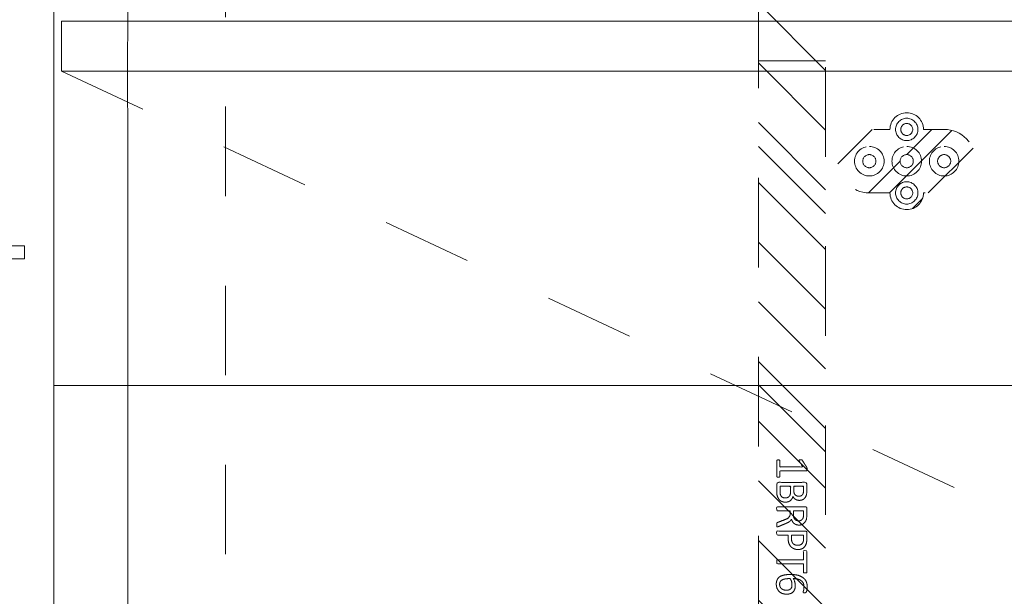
# Model space of a CAD drawing. Header units: inches. Extents: x -465 to -303, y -234 to 7.
# Tile 19 of 81: x -412 to -397, y -11 to -2. Entities that reach past the tile are written whole.
import ezdxf

# ---------------------------------------------------------------- set-up
doc = ezdxf.new("R2010")
doc.units = ezdxf.units.IN
doc.header["$LTSCALE"] = 32
doc.header["$MEASUREMENT"] = 0
doc.linetypes.add('Dash Style-1', pattern=[0.083328, 0.041656, -0.041672])
for name, color, linetype, lineweight in [('DashLine', 7, 'Dash Style-1', 13), ('DashLineFill', 7, 'Dash Style-1', 13), ('Drawing', 7, 'Continuous', 18), ('Metal-DeskStructure', 7, 'Continuous', 13), ('None', 7, 'Continuous', 18), ('SolidLine', 7, 'Continuous', 15), ('Wood_1-H', 7, 'Continuous', 13)]:
    doc.layers.add(name, color=color, linetype=linetype, lineweight=lineweight)
pattern_1 = [(45, (0, 0), (-1.61302, 1.9357), []), (45, (-1.0608, 1.0608), (-0.472346, 0.416761), [])]

# ---------------------------------------------------------------- blocks, each defined once
blk = doc.blocks.new('SlateCoatRodBracket (2D)')
at = {"layer": 'DashLine', "flags": 128}
for points in [[(0, -0.374), (0, 0.374), (0.591, 0.374), (0.591, -0.374)], [(0.118, -0.295), (0.118, 0.295), (0.591, 0.295), (0.591, -0.295)], [(-0.315, -0.098), (-0.315, 0.098), (0, 0.098), (0, -0.098)]]:
    blk.add_lwpolyline(points, close=True, dxfattribs=at)
blk = doc.blocks.new('Group-4')
at = {"layer": 'SolidLine', "flags": 128}
blk.add_lwpolyline([(17.205, 0), (17.953, 0), (17.953, -23.11), (17.205, -23.11)], close=True, dxfattribs=at)
at = {"layer": 'Wood_1-H', "color": 7, "rotation": 180}
blk.add_blockref('SlateCoatRodBracket (2D)', (17.205, -11.555), dxfattribs=at)
blk = doc.blocks.new('Group-6')
at = {"layer": 'None'}
blk.add_blockref('Group-4', (0, 0), dxfattribs=at)
blk = doc.blocks.new('SL Vertical Storage (2D)')
at = {"layer": 'None'}
blk.add_blockref('Group-6', (0, 0), dxfattribs=at)
at = {"layer": 'Drawing', "color": 0, "flags": 1}
for tag in ['Catalog', 'Custom', 'FinishGroup', 'Discount', 'Tag', 'Item1', 'Item2', 'Item3', 'Item4', 'Item5', 'Item6', 'Item7', 'Item8', 'Item9', 'Item10', 'Item11', 'Item12', 'Item13', 'Item14', 'Item15', 'Item16', 'Item17', 'Item18', 'Item19', 'Item20', 'Item21', 'Item22', 'Item23', 'Item24', 'Item25', 'Option1', 'Option2', 'Option3', 'Option4', 'Option5', 'Option6', 'Option7', 'Option8', 'Option9', 'Option10', 'Option11', 'Option12']:
    blk.add_attdef(tag, (-69.541, -20.897), '', height=0.00709, dxfattribs=at)
blk = doc.blocks.new('Group-11')
at = {"layer": 'DashLine'}
blk.add_line((0.118, -8.858), (16.296, -16.402), dxfattribs=at)
at = {"layer": 'SolidLine', "flags": 128}
blk.add_lwpolyline([(0.118, -8.11), (17.969, -8.11), (17.969, -8.858), (0.118, -8.858)], close=True, dxfattribs=at)
blk = doc.blocks.new('Group-12')
at = {"layer": 'None'}
blk.add_blockref('Group-11', (0, 0), dxfattribs=at)
blk = doc.blocks.new('SL Utility Cabinet (2D)')
at = {"layer": 'None'}
blk.add_blockref('Group-12', (0, 0), dxfattribs=at)
at = {"layer": 'Drawing', "color": 0, "flags": 1}
for tag in ['Tag', 'Catalog', 'Custom', 'FinishGroup', 'Discount', 'Item1', 'Item2', 'Item3', 'Item4', 'Item5', 'Item6', 'Item7', 'Item8', 'Item9', 'Item10', 'Item11', 'Item12', 'Item13', 'Item14', 'Item15', 'Item16', 'Item17', 'Item18', 'Item19', 'Item20', 'Item21', 'Item22', 'Item23', 'Item24', 'Item25', 'Option1', 'Option2', 'Option3', 'Option4', 'Option5', 'Option6', 'Option7', 'Option8', 'Option9', 'Option10', 'Option11', 'Option12']:
    blk.add_attdef(tag, (-51.588, 4.552), '', height=0.00709, dxfattribs=at)
blk = doc.blocks.new('1BPJHN-ShroudBracket (2D)')
at = {"layer": 'DashLineFill', "linetype": 'Continuous', "lineweight": 13}
h = blk.add_hatch(dxfattribs=at)
h.set_pattern_fill('Steel', color=253, style=0, pattern_type=2)
h.set_pattern_definition(pattern_1)
edge = h.paths.add_edge_path()
edge.add_line((0.557, 0.472), (0.25, 0.472))
edge.add_arc((0, 0.472), 0.25, 0, 180)
edge.add_line((-0.25, 0.472), (-0.557, 0.472))
edge.add_arc((-0.557, 0), 0.472, 90, 270)
edge.add_line((-0.557, -0.472), (-0.25, -0.472))
edge.add_arc((0, -0.472), 0.25, 180, 360)
edge.add_line((0.25, -0.472), (0.557, -0.472))
edge.add_arc((0.557, 0), 0.472, 270, 450)
edge.add_line((0.557, 0.472), (0.557, 0.472))
edge = h.paths.add_edge_path()
edge.add_arc((0, 0), 0.0979, 180, 360)
edge.add_arc((0, 0), 0.0979, 0, 180)
edge.add_line((-0.098, 0), (-0.098, 0))
edge = h.paths.add_edge_path()
edge.add_arc((0, 0.472), 0.0885, 180, 360)
edge.add_arc((0, 0.472), 0.0885, 0, 180)
edge.add_line((-0.089, 0.472), (-0.089, 0.472))
edge = h.paths.add_edge_path()
edge.add_arc((-0.557, 0), 0.098, 180, 360)
edge.add_arc((-0.557, 0), 0.098, 0, 180)
edge.add_line((-0.655, 0), (-0.655, 0))
edge = h.paths.add_edge_path()
edge.add_arc((0.557, 0), 0.098, 180, 360)
edge.add_arc((0.557, 0), 0.098, 0, 180)
edge.add_line((0.459, 0), (0.459, 0))
edge = h.paths.add_edge_path()
edge.add_arc((0, -0.472), 0.0885, 180, 360)
edge.add_arc((0, -0.472), 0.0885, 0, 180)
edge.add_line((-0.089, -0.472), (-0.089, -0.472))
at = {"layer": 'DashLine', "flags": 128}
for points in [[(0, 0.638), (0.016, 0.638), (0.032, 0.635), (0.048, 0.631), (0.064, 0.626), (0.078, 0.619), (0.092, 0.61), (0.105, 0.601), (0.117, 0.59), (0.128, 0.578), (0.138, 0.565), (0.146, 0.551), (0.153, 0.536), (0.159, 0.521), (0.163, 0.505), (0.165, 0.489), (0.166, 0.472), (0.165, 0.456), (0.163, 0.44), (0.159, 0.424), (0.153, 0.409), (0.146, 0.394), (0.138, 0.38), (0.128, 0.367), (0.117, 0.355), (0.105, 0.344), (0.092, 0.334), (0.078, 0.326), (0.064, 0.319), (0.048, 0.314), (0.032, 0.31), (0.016, 0.307), (0, 0.306), (-0.016, 0.307), (-0.032, 0.31), (-0.048, 0.314), (-0.064, 0.319), (-0.078, 0.326), (-0.092, 0.334), (-0.105, 0.344), (-0.117, 0.355), (-0.128, 0.367), (-0.138, 0.38), (-0.146, 0.394), (-0.153, 0.409), (-0.159, 0.424), (-0.163, 0.44), (-0.165, 0.456), (-0.166, 0.472), (-0.165, 0.489), (-0.163, 0.505), (-0.159, 0.521), (-0.153, 0.536), (-0.146, 0.551), (-0.138, 0.565), (-0.128, 0.578), (-0.117, 0.59), (-0.105, 0.601), (-0.092, 0.61), (-0.078, 0.619), (-0.064, 0.626), (-0.048, 0.631), (-0.032, 0.635), (-0.016, 0.638)], [(-0.557, 0.22), (-0.536, 0.219), (-0.514, 0.216), (-0.493, 0.211), (-0.473, 0.203), (-0.453, 0.194), (-0.435, 0.183), (-0.418, 0.17), (-0.402, 0.156), (-0.387, 0.14), (-0.374, 0.122), (-0.363, 0.104), (-0.354, 0.084), (-0.347, 0.064), (-0.341, 0.043), (-0.338, 0.022), (-0.337, 0), (-0.338, -0.022), (-0.341, -0.043), (-0.347, -0.064), (-0.354, -0.084), (-0.363, -0.104), (-0.374, -0.122), (-0.387, -0.14), (-0.402, -0.156), (-0.418, -0.17), (-0.435, -0.183), (-0.453, -0.194), (-0.473, -0.203), (-0.493, -0.211), (-0.514, -0.216), (-0.536, -0.219), (-0.557, -0.22), (-0.579, -0.219), (-0.6, -0.216), (-0.621, -0.211), (-0.641, -0.203), (-0.661, -0.194), (-0.679, -0.183), (-0.697, -0.17), (-0.713, -0.156), (-0.727, -0.14), (-0.74, -0.122), (-0.751, -0.104), (-0.76, -0.084), (-0.768, -0.064), (-0.773, -0.043), (-0.776, -0.022), (-0.777, 0), (-0.776, 0.022), (-0.773, 0.043), (-0.768, 0.064), (-0.76, 0.084), (-0.751, 0.104), (-0.74, 0.122), (-0.727, 0.14), (-0.713, 0.156), (-0.697, 0.17), (-0.679, 0.183), (-0.661, 0.194), (-0.641, 0.203), (-0.621, 0.211), (-0.6, 0.216), (-0.579, 0.219)], [(0, 0.22), (0.022, 0.219), (0.043, 0.216), (0.064, 0.211), (0.084, 0.203), (0.104, 0.194), (0.122, 0.183), (0.14, 0.17), (0.156, 0.156), (0.17, 0.14), (0.183, 0.122), (0.194, 0.104), (0.203, 0.084), (0.211, 0.064), (0.216, 0.043), (0.219, 0.022), (0.22, 0), (0.219, -0.022), (0.216, -0.043), (0.211, -0.064), (0.203, -0.084), (0.194, -0.104), (0.183, -0.122), (0.17, -0.14), (0.156, -0.156), (0.14, -0.17), (0.122, -0.183), (0.104, -0.194), (0.084, -0.203), (0.064, -0.211), (0.043, -0.216), (0.022, -0.219), (0, -0.22), (-0.022, -0.219), (-0.043, -0.216), (-0.064, -0.211), (-0.084, -0.203), (-0.104, -0.194), (-0.122, -0.183), (-0.14, -0.17), (-0.156, -0.156), (-0.17, -0.14), (-0.183, -0.122), (-0.194, -0.104), (-0.203, -0.084), (-0.211, -0.064), (-0.216, -0.043), (-0.219, -0.022), (-0.22, 0), (-0.219, 0.022), (-0.216, 0.043), (-0.211, 0.064), (-0.203, 0.084), (-0.194, 0.104), (-0.183, 0.122), (-0.17, 0.14), (-0.156, 0.156), (-0.14, 0.17), (-0.122, 0.183), (-0.104, 0.194), (-0.084, 0.203), (-0.064, 0.211), (-0.043, 0.216), (-0.022, 0.219)], [(0.557, 0.22), (0.579, 0.219), (0.6, 0.216), (0.621, 0.211), (0.641, 0.203), (0.661, 0.194), (0.679, 0.183), (0.697, 0.17), (0.713, 0.156), (0.727, 0.14), (0.74, 0.122), (0.751, 0.104), (0.76, 0.084), (0.768, 0.064), (0.773, 0.043), (0.776, 0.022), (0.777, 0), (0.776, -0.022), (0.773, -0.043), (0.768, -0.064), (0.76, -0.084), (0.751, -0.104), (0.74, -0.122), (0.727, -0.14), (0.713, -0.156), (0.697, -0.17), (0.679, -0.183), (0.661, -0.194), (0.641, -0.203), (0.621, -0.211), (0.6, -0.216), (0.579, -0.219), (0.557, -0.22), (0.536, -0.219), (0.514, -0.216), (0.493, -0.211), (0.473, -0.203), (0.453, -0.194), (0.435, -0.183), (0.418, -0.17), (0.402, -0.156), (0.387, -0.14), (0.374, -0.122), (0.363, -0.104), (0.354, -0.084), (0.347, -0.064), (0.341, -0.043), (0.338, -0.022), (0.337, 0), (0.338, 0.022), (0.341, 0.043), (0.347, 0.064), (0.354, 0.084), (0.363, 0.104), (0.374, 0.122), (0.387, 0.14), (0.402, 0.156), (0.418, 0.17), (0.435, 0.183), (0.453, 0.194), (0.473, 0.203), (0.493, 0.211), (0.514, 0.216), (0.536, 0.219)], [(0.557, 0.098), (0.567, 0.097), (0.576, 0.096), (0.586, 0.094), (0.595, 0.09), (0.603, 0.086), (0.612, 0.081), (0.619, 0.076), (0.626, 0.069), (0.633, 0.062), (0.639, 0.054), (0.643, 0.046), (0.648, 0.037), (0.651, 0.028), (0.653, 0.019), (0.655, 0.01), (0.655, 0), (0.655, -0.01), (0.653, -0.019), (0.651, -0.028), (0.648, -0.037), (0.643, -0.046), (0.639, -0.054), (0.633, -0.062), (0.626, -0.069), (0.619, -0.076), (0.612, -0.081), (0.603, -0.086), (0.595, -0.09), (0.586, -0.094), (0.576, -0.096), (0.567, -0.097), (0.557, -0.098), (0.547, -0.097), (0.538, -0.096), (0.529, -0.094), (0.52, -0.09), (0.511, -0.086), (0.503, -0.081), (0.495, -0.076), (0.488, -0.069), (0.481, -0.062), (0.476, -0.054), (0.471, -0.046), (0.467, -0.037), (0.463, -0.028), (0.461, -0.019), (0.46, -0.01), (0.459, 0), (0.46, 0.01), (0.461, 0.019), (0.463, 0.028), (0.467, 0.037), (0.471, 0.046), (0.476, 0.054), (0.481, 0.062), (0.488, 0.069), (0.495, 0.076), (0.503, 0.081), (0.511, 0.086), (0.52, 0.09), (0.529, 0.094), (0.538, 0.096), (0.547, 0.097)], [(0, -0.306), (0.016, -0.307), (0.032, -0.31), (0.048, -0.314), (0.064, -0.319), (0.078, -0.326), (0.092, -0.334), (0.105, -0.344), (0.117, -0.355), (0.128, -0.367), (0.138, -0.38), (0.146, -0.394), (0.153, -0.409), (0.159, -0.424), (0.163, -0.44), (0.165, -0.456), (0.166, -0.472), (0.165, -0.489), (0.163, -0.505), (0.159, -0.521), (0.153, -0.536), (0.146, -0.551), (0.138, -0.565), (0.128, -0.578), (0.117, -0.59), (0.105, -0.601), (0.092, -0.61), (0.078, -0.619), (0.064, -0.626), (0.048, -0.631), (0.032, -0.635), (0.016, -0.638), (0, -0.638), (-0.016, -0.638), (-0.032, -0.635), (-0.048, -0.631), (-0.064, -0.626), (-0.078, -0.619), (-0.092, -0.61), (-0.105, -0.601), (-0.117, -0.59), (-0.128, -0.578), (-0.138, -0.565), (-0.146, -0.551), (-0.153, -0.536), (-0.159, -0.521), (-0.163, -0.505), (-0.165, -0.489), (-0.166, -0.472), (-0.165, -0.456), (-0.163, -0.44), (-0.159, -0.424), (-0.153, -0.409), (-0.146, -0.394), (-0.138, -0.38), (-0.128, -0.367), (-0.117, -0.355), (-0.105, -0.344), (-0.092, -0.334), (-0.078, -0.326), (-0.064, -0.319), (-0.048, -0.314), (-0.032, -0.31), (-0.016, -0.307)]]:
    blk.add_lwpolyline(points, close=True, dxfattribs=at)
at = {"layer": 'DashLineFill', "flags": 128}
for points in [[(0.557, 0.472), (0.25, 0.472, 1), (-0.25, 0.472), (-0.557, 0.472, 1), (-0.557, -0.472), (-0.25, -0.472, 1), (0.25, -0.472), (0.557, -0.472, 1), (0.557, 0.472)], [(-0.089, 0.472, 1), (0.089, 0.472, 1), (-0.089, 0.472)], [(-0.655, 0, 1), (-0.459, 0, 1), (-0.655, 0)], [(-0.098, 0, 1), (0.098, 0, 1), (-0.098, 0)], [(0.459, 0, 1), (0.655, 0, 1), (0.459, 0)], [(-0.089, -0.472, 1), (0.089, -0.472, 1), (-0.089, -0.472)]]:
    blk.add_lwpolyline(points, format="xyb", close=True, dxfattribs=at)
blk = doc.blocks.new('Group-33')
at = {"layer": 'DashLine'}
blk.add_open_spline([(35.631, -2.559), (35.63, -14.016), (35.629, -25.472), (35.631, -28.043), (35.442, -30.607), (33.452, -57.879), (31.462, -85.151), (31.255, -86.464), (29.931, -86.575), (19.094, -86.575), (8.257, -86.575), (6.934, -86.464), (6.726, -85.151), (4.736, -57.879), (2.746, -30.607), (2.558, -28.043), (2.559, -25.472), (2.559, -14.016), (2.558, -2.559), (19.094, -2.559), (35.631, -2.559)], degree=2, knots=[0, 0, 0, 0.101602, 0.101602, 0.124398, 0.124398, 0.366817, 0.366817, 0.378599, 0.378599, 0.47475, 0.47475, 0.486533, 0.486533, 0.728951, 0.728951, 0.751748, 0.751748, 0.853349, 0.853349, 1, 1, 1], dxfattribs=at)
at = {"layer": 'SolidLine'}
blk.add_open_spline([(37.087, -2.559), (19.094, -2.559), (1.102, -2.559), (1.102, -14.016), (1.102, -25.472), (1.103, -28.096), (1.293, -30.713), (3.283, -57.985), (5.273, -85.257), (5.678, -87.816), (8.257, -88.031), (19.094, -88.031), (29.931, -88.031), (32.511, -87.816), (32.915, -85.257), (34.905, -57.985), (36.895, -30.713), (37.086, -28.096), (37.086, -25.472), (37.087, -14.016), (37.087, -2.559)], degree=2, knots=[0, 0, 0, 0.153989, 0.153989, 0.252041, 0.252041, 0.274495, 0.274495, 0.508445, 0.508445, 0.530607, 0.530607, 0.623382, 0.623382, 0.645544, 0.645544, 0.879494, 0.879494, 0.901948, 0.901948, 1, 1, 1], dxfattribs=at)
at = {"layer": 'SolidLine', "color": 7}
blk.add_blockref('1BPJHN-ShroudBracket (2D)', (12.705, -10.197), dxfattribs=at)
blk = doc.blocks.new('Group-64')
at = {"layer": 'Metal-DeskStructure', "color": 7}
for points, knots in [([(9.589, -0.203), (9.589, -0.21), (9.586, -0.224), (9.578, -0.227), (9.459, -0.227), (9.34, -0.227), (9.336, -0.225), (9.333, -0.219), (9.331, -0.21), (9.331, -0.197), (9.333, -0.188), (9.334, -0.182), (9.34, -0.179), (9.389, -0.179), (9.436, -0.179), (9.436, -0.009), (9.436, 0.161), (9.393, 0.135), (9.349, 0.109), (9.344, 0.107), (9.334, 0.106), (9.331, 0.109), (9.329, 0.12), (9.329, 0.133), (9.329, 0.143), (9.331, 0.148), (9.334, 0.152), (9.338, 0.154), (9.39, 0.187), (9.441, 0.22), (9.443, 0.222), (9.447, 0.222), (9.453, 0.224), (9.47, 0.224), (9.488, 0.224), (9.493, 0.22), (9.495, 0.216), (9.495, 0.018), (9.495, -0.179), (9.536, -0.179), (9.58, -0.179), (9.584, -0.182), (9.587, -0.188), (9.589, -0.197), (9.589, -0.203)], [0, 0, 0, 0.00261, 0.007831, 0.010441, 0.176195, 0.178805, 0.181415, 0.184026, 0.186636, 0.188594, 0.190551, 0.192509, 0.194467, 0.244389, 0.244389, 0.424498, 0.424498, 0.47805, 0.47805, 0.484241, 0.490432, 0.496622, 0.502813, 0.507071, 0.510941, 0.514811, 0.518682, 0.518682, 0.576295, 0.576295, 0.578743, 0.58119, 0.583638, 0.590247, 0.593184, 0.596122, 0.599059, 0.911881, 0.911881, 0.976501, 0.982376, 0.988251, 0.994125, 1, 1, 1]), ([(9.96, -0.097), (9.96, -0.119), (9.949, -0.155), (9.931, -0.184), (9.903, -0.204), (9.853, -0.227), (9.746, -0.227), (9.68, -0.227), (9.665, -0.215), (9.665, -0.002), (9.665, 0.211), (9.68, 0.222), (9.738, 0.222), (9.829, 0.222), (9.881, 0.205), (9.914, 0.178), (9.933, 0.135), (9.933, 0.093), (9.925, 0.063), (9.91, 0.039), (9.886, 0.019), (9.873, 0.013), (9.892, 0.01), (9.923, -0.009), (9.947, -0.036), (9.96, -0.075), (9.96, -0.097)], [0, 0, 0, 0.031455, 0.06291, 0.094366, 0.125821, 0.188731, 0.266159, 0.275837, 0.285516, 0.435531, 0.44521, 0.454888, 0.521427, 0.574659, 0.627891, 0.681123, 0.734355, 0.762747, 0.791139, 0.819531, 0.847924, 0.847924, 0.885943, 0.923962, 0.961981, 1, 1, 1]), ([(9.872, 0.102), (9.872, 0.119), (9.862, 0.144), (9.842, 0.163), (9.811, 0.172), (9.755, 0.172), (9.724, 0.172), (9.724, 0.1), (9.724, 0.028), (9.758, 0.028), (9.814, 0.028), (9.844, 0.039), (9.862, 0.06), (9.872, 0.087), (9.872, 0.102)], [0, 0, 0, 0.074499, 0.148998, 0.223496, 0.297995, 0.395417, 0.395417, 0.61891, 0.61891, 0.724928, 0.793696, 0.862464, 0.931232, 1, 1, 1]), ([(10.327, -0.217), (10.327, -0.221), (10.325, -0.225), (10.317, -0.227), (10.304, -0.228), (10.286, -0.228), (10.275, -0.227), (10.267, -0.225), (10.264, -0.219), (10.262, -0.214), (10.242, -0.161), (10.221, -0.108), (10.214, -0.09), (10.199, -0.06), (10.177, -0.038), (10.148, -0.027), (10.108, -0.027), (10.088, -0.027), (10.088, -0.122), (10.088, -0.221), (10.085, -0.225), (10.077, -0.227), (10.066, -0.228), (10.05, -0.228), (10.039, -0.227), (10.031, -0.225), (10.028, -0.221), (10.028, -0.01), (10.028, 0.211), (10.042, 0.222), (10.098, 0.222), (10.162, 0.222), (10.184, 0.22), (10.194, 0.218), (10.219, 0.215), (10.26, 0.194), (10.286, 0.165), (10.301, 0.126), (10.301, 0.082), (10.288, 0.045), (10.266, 0.017), (10.232, -0.001), (10.214, -0.009), (10.225, -0.014), (10.243, -0.029), (10.258, -0.049), (10.271, -0.077), (10.279, -0.094), (10.299, -0.143), (10.319, -0.191), (10.325, -0.204), (10.327, -0.215), (10.327, -0.217)], [0, 0, 0, 0.004018, 0.008035, 0.012053, 0.01607, 0.020088, 0.024105, 0.028123, 0.03214, 0.03214, 0.070951, 0.070951, 0.084634, 0.098317, 0.112001, 0.125684, 0.138745, 0.138745, 0.202807, 0.205295, 0.207782, 0.21027, 0.212758, 0.214748, 0.216739, 0.218729, 0.220719, 0.332671, 0.339637, 0.346603, 0.391882, 0.407555, 0.423229, 0.423229, 0.466696, 0.510164, 0.553631, 0.597099, 0.640566, 0.684033, 0.727501, 0.770968, 0.770968, 0.798042, 0.825115, 0.852188, 0.879262, 0.879262, 0.958132, 0.958132, 0.979066, 1, 1, 1]), ([(10.238, 0.096), (10.238, 0.124), (10.214, 0.159), (10.186, 0.168), (10.177, 0.17), (10.155, 0.172), (10.113, 0.172), (10.088, 0.172), (10.088, 0.096), (10.088, 0.021), (10.117, 0.021), (10.17, 0.021), (10.203, 0.032), (10.227, 0.054), (10.238, 0.082), (10.238, 0.096)], [0, 0, 0, 0.142515, 0.285031, 0.285031, 0.330993, 0.376955, 0.445899, 0.445899, 0.655281, 0.655281, 0.734439, 0.800829, 0.867219, 0.93361, 1, 1, 1]), ([(10.665, 0.091), (10.665, 0.056), (10.642, 0.002), (10.602, -0.035), (10.543, -0.057), (10.475, -0.057), (10.45, -0.057), (10.45, -0.137), (10.45, -0.221), (10.447, -0.225), (10.439, -0.227), (10.428, -0.228), (10.412, -0.228), (10.401, -0.227), (10.393, -0.225), (10.39, -0.221), (10.39, -0.011), (10.39, 0.209), (10.404, 0.222), (10.462, 0.222), (10.524, 0.222), (10.55, 0.218), (10.587, 0.211), (10.624, 0.189), (10.652, 0.157), (10.665, 0.115), (10.665, 0.091)], [0, 0, 0, 0.066268, 0.132535, 0.198803, 0.26507, 0.303966, 0.303966, 0.429297, 0.43506, 0.440822, 0.446584, 0.452347, 0.456957, 0.461567, 0.466177, 0.470786, 0.728938, 0.745073, 0.761208, 0.845107, 0.870922, 0.896738, 0.922553, 0.948369, 0.974184, 1, 1, 1]), ([(10.602, 0.085), (10.602, 0.113), (10.581, 0.15), (10.552, 0.167), (10.521, 0.172), (10.477, 0.172), (10.45, 0.172), (10.45, 0.083), (10.45, -0.007), (10.477, -0.007), (10.53, -0.007), (10.567, 0.006), (10.591, 0.032), (10.602, 0.065), (10.602, 0.085)], [0, 0, 0, 0.053098, 0.106195, 0.159293, 0.212391, 0.297937, 0.297937, 0.584068, 0.584068, 0.669615, 0.752211, 0.834807, 0.917404, 1, 1, 1]), ([(11.014, 0.196), (11.014, 0.19), (11.014, 0.179), (11.011, 0.174), (11.005, 0.17), (10.941, 0.17), (10.878, 0.17), (10.878, -0.024), (10.878, -0.221), (10.874, -0.225), (10.867, -0.227), (10.856, -0.228), (10.839, -0.228), (10.828, -0.227), (10.821, -0.225), (10.817, -0.221), (10.817, -0.024), (10.817, 0.17), (10.754, 0.17), (10.69, 0.17), (10.684, 0.174), (10.682, 0.179), (10.68, 0.189), (10.68, 0.202), (10.682, 0.213), (10.684, 0.218), (10.69, 0.222), (10.847, 0.222), (11.005, 0.222), (11.011, 0.218), (11.014, 0.213), (11.014, 0.202), (11.014, 0.196)], [0, 0, 0, 0.003046, 0.005389, 0.007733, 0.010076, 0.089744, 0.089744, 0.335779, 0.340465, 0.345152, 0.349838, 0.354524, 0.360382, 0.36624, 0.372099, 0.377957, 0.6855, 0.6855, 0.785085, 0.788014, 0.790943, 0.793872, 0.796801, 0.798998, 0.801195, 0.803391, 0.805588, 0.991213, 0.99341, 0.995606, 0.997803, 1, 1, 1]), ([(11.33, -0.081), (11.33, -0.11), (11.313, -0.166), (11.275, -0.208), (11.218, -0.234), (11.151, -0.234), (11.109, -0.219), (11.075, -0.193), (11.055, -0.156), (11.042, -0.108), (11.037, -0.051), (11.037, 0.01), (11.045, 0.098), (11.086, 0.17), (11.127, 0.207), (11.184, 0.227), (11.236, 0.227), (11.262, 0.224), (11.284, 0.22), (11.299, 0.213), (11.304, 0.209), (11.306, 0.205), (11.308, 0.2), (11.308, 0.186), (11.308, 0.167), (11.302, 0.165), (11.295, 0.165), (11.282, 0.17), (11.264, 0.176), (11.236, 0.179), (11.186, 0.179), (11.14, 0.154), (11.11, 0.109), (11.098, 0.05), (11.096, 0.019), (11.105, 0.024), (11.127, 0.036), (11.155, 0.043), (11.184, 0.048), (11.238, 0.048), (11.288, 0.028), (11.317, -0.007), (11.33, -0.053), (11.33, -0.081)], [0, 0, 0, 0.047284, 0.094569, 0.141853, 0.189137, 0.222912, 0.256686, 0.290461, 0.324235, 0.35801, 0.391784, 0.42357, 0.487141, 0.518927, 0.550713, 0.582499, 0.593093, 0.603687, 0.61428, 0.624874, 0.635468, 0.646062, 0.656655, 0.684464, 0.710949, 0.724191, 0.737433, 0.750675, 0.763918, 0.77716, 0.803647, 0.830135, 0.856622, 0.883109, 0.883109, 0.892179, 0.901248, 0.910318, 0.919387, 0.93954, 0.959693, 0.979847, 1, 1, 1]), ([(11.271, -0.086), (11.271, -0.068), (11.264, -0.035), (11.243, -0.011), (11.214, 0), (11.177, 0), (11.151, -0.003), (11.127, -0.011), (11.107, -0.022), (11.098, -0.029), (11.098, -0.073), (11.109, -0.132), (11.131, -0.169), (11.162, -0.184), (11.206, -0.184), (11.24, -0.167), (11.26, -0.14), (11.271, -0.105), (11.271, -0.086)], [0, 0, 0, 0.044843, 0.089687, 0.13453, 0.179374, 0.20352, 0.227667, 0.251813, 0.27596, 0.27596, 0.366465, 0.45697, 0.547475, 0.63798, 0.728485, 0.81899, 0.909495, 1, 1, 1]), ([(9.897, -0.101), (9.897, -0.081), (9.885, -0.051), (9.861, -0.031), (9.824, -0.02), (9.76, -0.02), (9.724, -0.02), (9.724, -0.098), (9.724, -0.177), (9.767, -0.177), (9.851, -0.177), (9.885, -0.149), (9.897, -0.119), (9.897, -0.101)], [0, 0, 0, 0.079156, 0.158312, 0.237468, 0.316624, 0.419526, 0.419526, 0.643799, 0.643799, 0.767809, 0.883905, 0.941952, 1, 1, 1])]:
    blk.add_open_spline(points, degree=2, knots=knots, dxfattribs=at)
blk = doc.blocks.new('1BRPT6-LeftBeam (2D)')
at = {"layer": 'DashLineFill', "linetype": 'Continuous', "lineweight": 13}
h = blk.add_hatch(dxfattribs=at)
h.set_pattern_fill('Steel', color=253, style=0, pattern_type=2)
h.set_pattern_definition(pattern_1)
h.paths.add_polyline_path([(-1.85, 0.5), (20.472, 0.5), (20.472, -0.5), (-1.85, -0.5)])
at = {"layer": 'DashLineFill'}
blk.add_line((3.386, -0.5), (3.386, 0.5), dxfattribs=at)
at = {"layer": 'DashLineFill', "flags": 128}
blk.add_lwpolyline([(-1.85, 0.5), (20.472, 0.5), (20.472, -0.5), (-1.85, -0.5)], close=True, dxfattribs=at)
at = {"layer": 'Metal-DeskStructure', "color": 7}
blk.add_blockref('Group-64', (0, 0), dxfattribs=at)
blk = doc.blocks.new('Group-70')
at = {"layer": 'None', "color": 7, "rotation": 270}
blk.add_blockref('1BRPT6-LeftBeam (2D)', (10.996, -5.315), dxfattribs=at)
blk = doc.blocks.new('Group-80')
at = {"layer": 'None'}
for name in ['Group-33', 'Group-70']:
    blk.add_blockref(name, (0, 0), dxfattribs=at)
blk = doc.blocks.new('SL L Desk (2D)')
at = {"layer": 'None'}
blk.add_blockref('Group-80', (0, 0), dxfattribs=at)
at = {"layer": 'Drawing', "color": 0, "flags": 1}
for tag in ['Catalog', 'Custom', 'FinishGroup', 'Discount', 'Tag', 'Item1', 'Item2', 'Item3', 'Item4', 'Item5', 'Item6', 'Item7', 'Item8', 'Item9', 'Item10', 'Item11', 'Item12', 'Item13', 'Item14', 'Item15', 'Item16', 'Item17', 'Item18', 'Item19', 'Item20', 'Item21', 'Item22', 'Item23', 'Item24', 'Item25', 'Option1', 'Option2', 'Option3', 'Option4', 'Option5', 'Option6', 'Option7', 'Option8', 'Option9', 'Option10', 'Option11', 'Option12']:
    blk.add_attdef(tag, (-51.588, -67.077), '', height=0.00709, dxfattribs=at)
blk = doc.blocks.new('Group-105')
at = {"layer": 'SolidLine', "flags": 128}
blk.add_lwpolyline([(12.02, -13.531), (119.972, -13.531), (119.972, -25.539), (12.02, -25.539)], close=True, dxfattribs=at)
blk = doc.blocks.new('Group-109')
at = {"layer": 'SolidLine', "flags": 128}
blk.add_lwpolyline([(12.02, -13.531), (119.972, -13.531), (119.972, -25.539), (12.02, -25.539)], close=True, dxfattribs=at)
blk = doc.blocks.new('Group-110')
at = {"layer": 'None'}
for name in ['Group-105', 'Group-109']:
    blk.add_blockref(name, (0, 0), dxfattribs=at)
blk = doc.blocks.new('Group-111')
at = {"layer": 'None'}
blk.add_blockref('Group-110', (0, 0), dxfattribs=at)
blk = doc.blocks.new('SL Overhead (2D)')
at = {"layer": 'None'}
blk.add_blockref('Group-111', (0, 0), dxfattribs=at)
at = {"layer": 'Drawing', "color": 0, "flags": 1}
for tag in ['Tag', 'Catalog', 'Custom', 'FinishGroup', 'Discount', 'Item1', 'Item2', 'Item3', 'Item4', 'Item5', 'Item6', 'Item7', 'Item8', 'Item9', 'Item10', 'Item11', 'Item12', 'Item13', 'Item14', 'Item15', 'Item16', 'Item17', 'Item18', 'Item19', 'Item20', 'Item21', 'Item22', 'Item23', 'Item24', 'Item25', 'Option1', 'Option2', 'Option3', 'Option4', 'Option5', 'Option6', 'Option7', 'Option8', 'Option9', 'Option10', 'Option11', 'Option12']:
    blk.add_attdef(tag, (-63.594, -151.026), '', height=0.00709, dxfattribs=at)

msp = doc.modelspace()

# ---------------------------------------------------------------- block references
at = {"layer": 'Drawing'}
for name, p in [('SL Vertical Storage (2D)', (-429, 5.976)), ('SL Utility Cabinet (2D)', (-411.047, 5.976))]:
    msp.add_blockref(name, p, dxfattribs=at)

# ---------------------------------------------------------------- next in the draw order: block references
msp.add_blockref('SL L Desk (2D)', (-411.047, 5.976), dxfattribs=at)

# ---------------------------------------------------------------- next in the draw order: block references
msp.add_blockref('SL Overhead (2D)', (-423.063, 17.976), dxfattribs=at)

doc.saveas('drawing.dxf')
